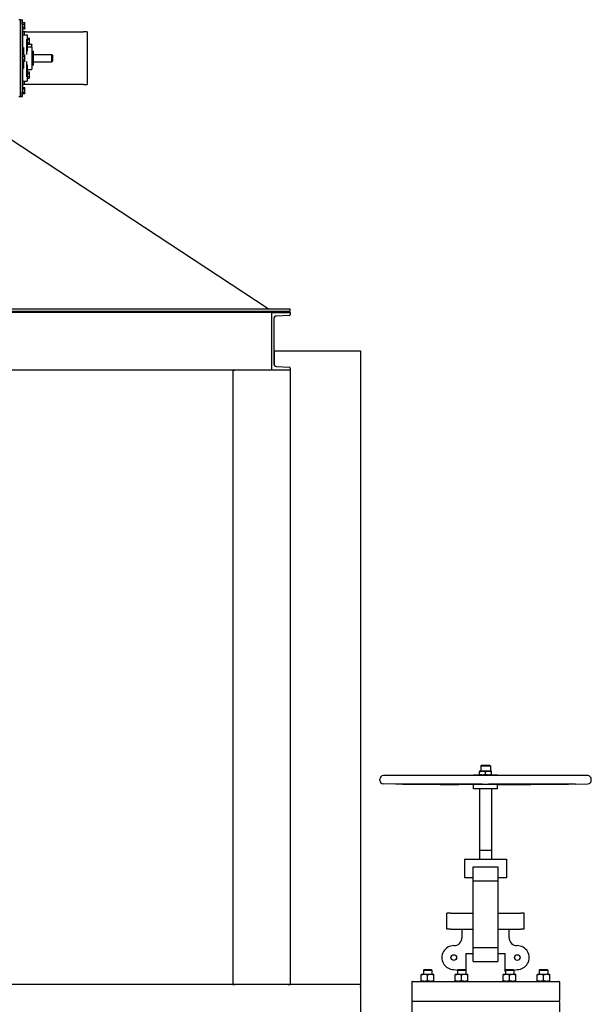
# Model space of a CAD drawing. Header units: inches. Extents: x 24 to 1128, y -58 to 748.
# Tile 237 of 256: x 222 to 281, y 356 to 458. Entities that reach past the tile are written whole.
import ezdxf

# ---------------------------------------------------------------- set-up
doc = ezdxf.new("R2010")
doc.units = ezdxf.units.IN
doc.header["$LTSCALE"] = 32
doc.header["$MEASUREMENT"] = 0
doc.layers.add('Visible (ANSI)', color=7, linetype='Continuous', lineweight=30)

msp = doc.modelspace()

# ---------------------------------------------------------------- linework, layer by layer
at = {"layer": 'Visible (ANSI)'}
for p, q in [((221.78717, 458.48367), (221.59967, 458.48367)), ((221.78717, 457.98367), (221.78717, 458.48367)), ((221.78717, 458.48367), (221.97467, 458.48367)), ((221.78717, 458.48367), (221.78717, 457.98367)), ((221.78717, 457.98367), (221.78717, 450.98367)), ((221.78717, 450.98367), (221.78717, 457.98367)), ((221.97467, 457.98367), (221.97467, 458.48367)), ((221.97467, 458.18314), (222.21757, 458.18314)), ((221.97467, 458.0209), (222.21757, 458.0209)), ((221.97467, 457.98367), (221.97467, 450.98367)), ((221.97467, 457.69643), (222.21757, 457.69643)), ((221.97467, 457.5342), (222.21757, 457.5342)), ((222.24267, 458.13967), (222.21757, 458.18314)), ((222.24267, 457.57767), (222.21757, 457.5342)), ((222.24267, 458.10202), (222.24267, 458.13967)), ((222.24267, 457.85867), (222.24267, 458.10202)), ((222.24267, 457.61532), (222.24267, 457.85867)), ((222.24267, 457.57767), (222.24267, 457.61532)), ((222.16217, 457.23367), (221.97467, 457.23367)), ((221.97467, 456.88992), (222.47467, 456.88992)), ((222.16217, 457.23367), (222.16217, 456.88992)), ((222.34967, 457.23367), (222.16217, 457.23367)), ((222.34967, 457.23367), (228.34967, 457.23367)), ((222.47467, 456.88992), (222.47467, 456.44772)), ((222.49968, 456.50242), (222.47467, 456.50242)), ((222.49968, 456.41167), (222.49968, 456.57405)), ((222.49968, 456.57405), (222.68393, 456.57405)), ((222.70905, 456.53054), (222.68393, 456.57405)), ((222.70905, 456.49286), (222.70905, 456.53054)), ((222.70905, 456.24929), (222.70905, 456.49286)), ((228.72467, 457.23367), (228.34967, 457.23367)), ((228.72467, 457.23367), (228.72467, 451.73367)), ((221.97467, 455.56944), (222.07467, 455.56944)), ((222.07467, 455.56944), (222.07467, 454.85148)), ((222.42467, 454.85148), (222.42467, 456.41363)), ((222.42467, 456.41363), (222.47467, 456.41363)), ((222.47467, 456.41363), (222.47467, 456.44772)), ((222.47467, 456.41363), (222.47467, 455.20346)), ((222.49968, 455.99617), (222.47467, 455.99617)), ((222.47467, 455.91765), (222.94342, 455.91765)), ((222.47467, 455.67117), (222.89342, 455.67117)), ((222.49968, 456.08691), (222.49968, 456.41167)), ((222.49968, 456.41167), (222.68393, 456.41167)), ((222.49968, 456.08691), (222.68393, 456.08691)), ((222.49968, 455.92453), (222.49968, 456.08691)), ((222.49968, 455.92453), (222.68393, 455.92453)), ((222.70905, 455.96804), (222.68393, 455.92453)), ((222.70905, 456.00572), (222.70905, 456.24929)), ((222.70905, 455.96804), (222.70905, 456.00572)), ((222.94342, 455.91765), (222.94342, 455.88836)), ((222.94342, 455.62117), (222.94342, 455.88836)), ((222.94342, 455.62117), (222.94342, 453.34617)), ((221.97467, 455.42104), (222.07467, 455.42104)), ((221.97467, 454.85867), (222.07467, 454.85867)), ((221.97467, 454.80814), (222.21757, 454.80814)), ((221.97467, 454.6459), (222.21757, 454.6459)), ((222.07467, 454.80814), (222.07467, 454.85148)), ((222.24267, 454.76467), (222.21757, 454.80814)), ((222.24267, 454.72702), (222.24267, 454.76467)), ((222.24267, 454.48367), (222.24267, 454.72702)), ((222.24267, 454.24032), (222.24267, 454.48367)), ((222.42467, 455.20346), (222.47467, 455.20346)), ((223.09967, 455.21792), (223.09967, 453.74942)), ((223.09967, 454.85867), (225.03717, 454.85867)), ((225.03717, 454.10867), (225.03717, 454.85867)), ((225.09967, 454.79617), (225.03717, 454.85867)), ((225.09967, 454.79617), (225.09967, 454.17117)), ((221.97467, 454.32143), (222.21757, 454.32143)), ((221.97467, 454.1592), (222.21757, 454.1592)), ((221.97467, 454.10867), (222.07467, 454.10867)), ((221.97467, 453.5463), (222.07467, 453.5463)), ((222.07467, 453.3979), (221.97467, 453.3979)), ((222.07467, 454.11586), (222.07467, 454.1592)), ((222.07467, 454.11586), (222.07467, 453.3979)), ((222.24267, 454.20267), (222.21757, 454.1592)), ((222.24267, 454.20267), (222.24267, 454.24032)), ((222.42467, 452.55371), (222.42467, 454.11586)), ((222.47467, 453.76388), (222.42467, 453.76388)), ((222.47467, 453.76388), (222.47467, 452.55371)), ((223.09967, 454.10867), (225.03717, 454.10867)), ((225.09967, 454.17117), (225.03717, 454.10867)), ((222.47467, 452.55371), (222.42467, 452.55371)), ((222.47467, 453.29617), (222.89342, 453.29617)), ((222.49968, 452.97117), (222.47467, 452.97117)), ((222.47467, 452.51962), (222.47467, 452.55371)), ((222.47467, 452.51962), (222.47467, 452.07742)), ((222.49968, 452.46492), (222.47467, 452.46492)), ((222.49968, 452.88042), (222.49968, 453.0428)), ((222.49968, 453.0428), (222.68393, 453.0428)), ((222.49968, 452.55566), (222.49968, 452.88042)), ((222.49968, 452.88042), (222.68393, 452.88042)), ((222.49968, 452.55566), (222.68393, 452.55566)), ((222.49968, 452.39328), (222.49968, 452.55566)), ((222.49968, 452.39328), (222.68393, 452.39328)), ((222.70905, 452.99929), (222.68393, 453.0428)), ((222.70905, 452.43679), (222.68393, 452.39328)), ((222.70905, 452.96161), (222.70905, 452.99929)), ((222.70905, 452.71804), (222.70905, 452.96161)), ((222.70905, 452.47447), (222.70905, 452.71804)), ((222.70905, 452.43679), (222.70905, 452.47447)), ((221.97467, 452.07742), (222.47467, 452.07742)), ((222.16217, 451.73367), (221.97467, 451.73367)), ((221.97467, 451.43314), (222.21757, 451.43314)), ((222.16217, 452.07742), (222.16217, 451.73367)), ((222.34967, 451.73367), (222.16217, 451.73367)), ((222.24267, 451.38967), (222.21757, 451.43314)), ((222.24267, 451.35202), (222.24267, 451.38967)), ((222.24267, 451.10867), (222.24267, 451.35202)), ((228.34967, 451.73367), (222.34967, 451.73367)), ((228.34967, 451.73367), (228.72467, 451.73367)), ((221.59967, 450.48367), (221.78717, 450.48367)), ((221.78717, 450.48367), (221.78717, 450.98367)), ((221.78717, 450.98367), (221.78717, 450.48367)), ((221.78717, 450.48367), (221.97467, 450.48367)), ((221.97467, 451.2709), (222.21757, 451.2709)), ((221.97467, 450.48367), (221.97467, 450.98367)), ((221.97467, 450.94643), (222.21757, 450.94643)), ((221.97467, 450.7842), (222.21757, 450.7842)), ((222.24267, 450.82767), (222.21757, 450.7842)), ((222.24267, 450.86532), (222.24267, 451.10867)), ((222.24267, 450.82767), (222.24267, 450.86532)), ((247.59446, 428.35867), (220.59967, 446.10867)), ((141.32467, 428.35867), (249.87467, 428.35867)), ((141.32467, 428.10867), (249.87467, 428.10867)), ((247.97467, 427.98367), (143.22467, 427.98367)), ((247.97467, 421.98367), (247.97467, 427.98367)), ((247.97467, 427.98367), (249.89467, 427.98367)), ((249.87467, 428.10867), (249.87467, 428.35867)), ((249.89467, 427.98367), (249.89467, 427.77662)), ((248.17467, 427.30772), (248.17467, 422.65962)), ((249.8037, 427.68075), (248.46195, 427.61045)), ((248.17467, 423.98367), (248.22467, 423.98367)), ((248.22467, 423.84917), (248.17467, 423.84917)), ((248.22467, 423.98367), (257.22467, 423.98367)), ((248.22467, 423.98367), (248.22467, 422.49284)), ((257.22467, 423.98367), (257.22467, 357.98367)), ((247.97467, 421.98367), (143.22467, 421.98367)), ((243.89467, 421.98367), (243.89467, 357.98367)), ((243.89467, 421.98367), (244.10172, 421.98367)), ((249.89467, 421.98367), (247.97467, 421.98367)), ((248.46195, 422.35689), (249.8037, 422.28658)), ((249.89467, 422.19072), (249.89467, 421.98367)), ((249.89467, 421.98367), (249.89467, 357.98367)), ((269.81807, 380.81487), (269.74367, 380.74047)), ((269.74367, 380.74047), (270.74367, 380.74047)), ((269.74367, 380.74047), (269.74367, 380.20087)), ((269.81807, 380.81487), (270.66927, 380.81487)), ((270.66927, 380.81487), (270.74367, 380.74047)), ((270.74367, 380.74047), (270.74367, 380.20087)), ((280.89317, 379.73187), (259.59417, 379.73187)), ((271.50367, 379.79087), (268.98367, 379.79087)), ((268.98367, 379.73187), (268.98367, 379.79087)), ((269.93117, 380.20087), (269.61867, 380.20087)), ((269.61867, 379.84669), (269.61867, 380.14505)), ((270.55617, 380.20087), (269.93117, 380.20087)), ((270.24367, 379.84669), (270.24367, 380.14505)), ((270.86867, 380.20087), (270.55617, 380.20087)), ((270.86867, 379.84669), (270.86867, 380.14505)), ((271.50367, 379.73187), (271.50367, 379.79087)), ((259.22017, 379.23987), (259.22017, 379.35787)), ((260.8737, 378.85673), (259.5915, 378.86588)), ((261.10181, 378.85673), (260.8737, 378.85673)), ((269.37306, 378.85673), (261.63988, 378.85673)), ((268.98367, 378.79886), (267.45212, 378.80979)), ((271.50367, 378.79886), (268.98367, 378.79886)), ((268.98367, 378.33987), (268.98367, 378.79886)), ((278.84746, 378.85673), (271.11429, 378.85673)), ((271.50367, 378.79886), (273.03522, 378.80979)), ((271.50367, 378.33987), (271.50367, 378.79886)), ((279.61365, 378.85673), (279.38553, 378.85673)), ((279.61365, 378.85673), (280.89584, 378.86588)), ((281.26717, 379.23987), (281.26717, 379.35787)), ((271.50367, 378.33987), (268.98367, 378.33987)), ((269.61867, 378.33987), (269.61867, 371.95687)), ((270.86867, 378.33987), (270.86867, 371.95687)), ((269.60767, 371.95687), (270.87967, 371.95687)), ((269.60767, 371.95687), (269.60767, 371.04017)), ((270.87967, 371.95687), (270.87967, 371.04017)), ((268.04481, 371.04017), (272.44253, 371.04017)), ((268.04481, 371.04017), (268.04481, 369.07037)), ((272.44253, 371.04017), (272.44253, 369.07037)), ((268.97009, 368.78076), (268.97009, 370.21317)), ((268.97009, 370.21317), (271.51725, 370.21317)), ((271.51725, 370.21317), (271.51725, 368.78076)), ((268.97009, 369.07037), (268.04481, 369.07037)), ((268.97009, 361.79658), (268.97009, 368.78076)), ((268.97009, 368.78076), (271.51725, 368.78076)), ((272.44253, 369.07037), (271.51725, 369.07037)), ((271.51725, 368.78076), (271.51725, 361.79658)), ((266.58196, 365.40117), (266.202, 365.40117)), ((266.202, 363.74717), (266.202, 365.40117)), ((266.58196, 365.40117), (268.97009, 365.40117)), ((271.51725, 365.40117), (273.90539, 365.40117)), ((274.28534, 365.40117), (273.90539, 365.40117)), ((274.28534, 363.74717), (274.28534, 365.40117)), ((266.58196, 363.74717), (266.202, 363.74717)), ((266.58196, 363.74717), (268.97009, 363.74717)), ((267.78417, 363.74717), (267.78417, 362.84501)), ((271.51725, 363.74717), (273.90539, 363.74717)), ((272.70317, 362.84501), (272.70317, 363.74717)), ((274.28534, 363.74717), (273.90539, 363.74717)), ((268.20618, 361.19117), (268.20618, 359.31235)), ((268.20618, 361.19117), (268.97009, 361.19117)), ((268.97009, 360.36417), (268.97009, 361.79658)), ((271.51725, 361.79658), (268.97009, 361.79658)), ((271.51725, 361.79658), (271.51725, 360.36417)), ((271.51725, 361.19117), (272.28116, 361.19117)), ((272.28116, 359.31235), (272.28116, 361.19117)), ((268.97009, 360.36417), (271.51725, 360.36417)), ((263.54716, 359.04667), (263.87516, 359.04667)), ((263.83181, 359.53717), (263.76566, 359.47102)), ((263.76566, 359.47102), (264.64066, 359.47102)), ((263.76566, 359.47102), (263.76566, 359.04667)), ((263.83181, 359.53717), (264.57451, 359.53717)), ((263.87516, 359.04667), (264.53116, 359.04667)), ((264.53116, 359.04667), (264.85916, 359.04667)), ((264.57451, 359.53717), (264.64066, 359.47102)), ((264.64066, 359.47102), (264.64066, 359.04667)), ((266.93117, 359.53717), (267.30444, 359.47135)), ((267.08561, 359.04667), (267.41361, 359.04667)), ((267.37026, 359.53717), (267.30411, 359.47102)), ((267.30411, 359.47102), (268.17911, 359.47102)), ((267.30411, 359.47102), (267.30411, 359.04667)), ((267.37026, 359.53717), (268.11296, 359.53717)), ((267.41361, 359.04667), (268.06961, 359.04667)), ((268.06961, 359.04667), (268.39761, 359.04667)), ((268.11296, 359.53717), (268.17911, 359.47102)), ((268.17911, 359.47102), (268.17911, 359.04667)), ((268.17911, 359.31712), (268.20618, 359.31235)), ((272.08973, 359.04667), (272.41773, 359.04667)), ((272.28116, 359.31235), (272.30823, 359.31712)), ((272.37438, 359.53717), (272.30823, 359.47102)), ((272.30823, 359.47102), (273.18323, 359.47102)), ((272.30823, 359.47102), (272.30823, 359.04667)), ((272.37438, 359.53717), (273.11708, 359.53717)), ((272.41773, 359.04667), (273.07373, 359.04667)), ((273.07373, 359.04667), (273.40173, 359.04667)), ((273.11708, 359.53717), (273.18323, 359.47102)), ((273.1829, 359.47135), (273.55617, 359.53717)), ((273.18323, 359.47102), (273.18323, 359.04667)), ((275.62818, 359.04667), (275.95618, 359.04667)), ((275.91283, 359.53717), (275.84668, 359.47102)), ((275.84668, 359.47102), (276.72168, 359.47102)), ((275.84668, 359.47102), (275.84668, 359.04667)), ((275.91283, 359.53717), (276.65553, 359.53717)), ((275.95618, 359.04667), (276.61218, 359.04667)), ((276.61218, 359.04667), (276.94018, 359.04667)), ((276.65553, 359.53717), (276.72168, 359.47102)), ((276.72168, 359.47102), (276.72168, 359.04667)), ((262.54767, 358.23367), (262.54767, 356.29217)), ((262.61067, 358.29667), (277.87667, 358.29667)), ((263.54716, 358.35526), (263.54716, 358.98808)), ((264.20316, 358.35526), (264.20316, 358.98808)), ((264.85916, 358.35526), (264.85916, 358.98808)), ((267.08561, 358.35526), (267.08561, 358.98808)), ((267.74161, 358.35526), (267.74161, 358.98808)), ((268.39761, 358.35526), (268.39761, 358.98808)), ((272.08973, 358.35526), (272.08973, 358.98808)), ((272.74573, 358.35526), (272.74573, 358.98808)), ((273.40173, 358.35526), (273.40173, 358.98808)), ((275.62818, 358.35526), (275.62818, 358.98808)), ((276.28418, 358.35526), (276.28418, 358.98808)), ((276.94018, 358.35526), (276.94018, 358.98808)), ((277.93967, 358.23367), (277.93967, 356.29217)), ((257.22467, 357.98367), (174.56842, 357.98367)), ((243.89467, 357.98367), (244.10172, 357.98367)), ((249.68762, 357.98367), (249.89467, 357.98367)), ((257.22467, 357.98367), (257.22467, 357.77662)), ((257.22467, 357.68075), (257.22467, 357.77662)), ((257.22467, 357.68075), (257.22467, 357.61045)), ((257.22467, 357.61045), (257.22467, 357.30772)), ((257.22467, 357.30772), (257.22467, 352.65962)), ((262.54767, 356.16617), (262.54767, 354.22467)), ((262.61067, 356.22917), (277.87667, 356.22917)), ((262.61067, 356.22917), (277.87667, 356.22917)), ((277.93967, 356.16617), (277.93967, 354.22467))]:
    msp.add_line(p, q, dxfattribs=at)
for centre in [(266.93117, 360.77767), (273.55617, 360.77767)]:
    msp.add_circle(centre, 0.29167, dxfattribs=at)
for centre, radius, start, end in [((222.89342, 455.62117), 0.05, 0, 90), ((223.09967, 455.40542), 0.1875, 213.5573098, 270), ((223.09967, 453.56192), 0.1875, 90, 146.4426902), ((222.89342, 453.34617), 0.05, 270, 0), ((249.79867, 427.77662), 0.096, 272.9995555, 0), ((248.47781, 427.30772), 0.30314, 92.9995555, 180), ((248.47781, 422.65962), 0.30314, 180, 267.0004445), ((249.79867, 422.19072), 0.096, 0, 87.0004445), ((259.59417, 379.35787), 0.374, 90, 180), ((280.89317, 379.35787), 0.374, 0, 90), ((259.59417, 379.23987), 0.374, 180, 269.5911677), ((280.89317, 379.23987), 0.374, 270.4088323, 0), ((266.95717, 362.84501), 0.827, 269.2794537, 0), ((273.53017, 362.84501), 0.827, 180, 270.7205463), ((266.93117, 360.77767), 1.2405, 89.2794537, 270), ((273.55617, 360.77767), 1.2405, 270, 90.7205463), ((262.61067, 358.23367), 0.063, 90, 180), ((277.87667, 358.23367), 0.063, 0, 90), ((262.61067, 356.29217), 0.063, 180, 270), ((262.61067, 356.16617), 0.063, 90, 180), ((277.87667, 356.29217), 0.063, 270, 0), ((277.87667, 356.16617), 0.063, 0, 90)]:
    msp.add_arc(centre, radius, start, end, dxfattribs=at)
for points, weights in [([(222.24267, 458.10202), (222.24267, 458.13967), (222.21757, 458.18314)], [1, 1.0379548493, 1]), ([(222.21757, 458.0209), (222.24267, 458.06438), (222.24267, 458.10202)], [1, 1.0379548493, 1]), ([(222.24267, 457.85867), (222.24267, 457.93396), (222.21757, 458.0209)], [1, 1.0379548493, 1]), ([(222.21757, 457.69643), (222.24267, 457.78338), (222.24267, 457.85867)], [1, 1.0379548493, 1]), ([(222.24267, 457.61532), (222.24267, 457.65296), (222.21757, 457.69643)], [1, 1.0379548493, 1]), ([(222.21757, 457.5342), (222.24267, 457.57767), (222.24267, 457.61532)], [1, 1.0379548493, 1]), ([(222.70905, 456.49286), (222.70905, 456.53054), (222.68393, 456.57405)], [1, 1.0379548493, 1]), ([(222.68393, 456.41167), (222.70905, 456.45518), (222.70905, 456.49286)], [1, 1.0379548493, 1]), ([(222.70905, 456.24929), (222.70905, 456.32466), (222.68393, 456.41167)], [1, 1.0379548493, 1]), ([(222.68393, 456.08691), (222.70905, 456.17393), (222.70905, 456.24929)], [1, 1.0379548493, 1]), ([(222.70905, 456.00572), (222.70905, 456.04341), (222.68393, 456.08691)], [1, 1.0379548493, 1]), ([(222.68393, 455.92453), (222.70905, 455.96804), (222.70905, 456.00572)], [1, 1.0379548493, 1]), ([(222.24267, 454.72702), (222.24267, 454.76467), (222.21757, 454.80814)], [1, 1.0379548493, 1]), ([(222.21757, 454.6459), (222.24267, 454.68938), (222.24267, 454.72702)], [1, 1.0379548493, 1]), ([(222.24267, 454.48367), (222.24267, 454.55896), (222.21757, 454.6459)], [1, 1.0379548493, 1]), ([(222.21757, 454.32143), (222.24267, 454.40838), (222.24267, 454.48367)], [1, 1.0379548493, 1]), ([(222.24267, 454.24032), (222.24267, 454.27796), (222.21757, 454.32143)], [1, 1.0379548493, 1]), ([(222.21757, 454.1592), (222.24267, 454.20267), (222.24267, 454.24032)], [1, 1.0379548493, 1]), ([(222.70905, 452.96161), (222.70905, 452.99929), (222.68393, 453.0428)], [1, 1.0379548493, 1]), ([(222.68393, 452.88042), (222.70905, 452.92393), (222.70905, 452.96161)], [1, 1.0379548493, 1]), ([(222.70905, 452.71804), (222.70905, 452.79341), (222.68393, 452.88042)], [1, 1.0379548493, 1]), ([(222.68393, 452.55566), (222.70905, 452.64268), (222.70905, 452.71804)], [1, 1.0379548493, 1]), ([(222.70905, 452.47447), (222.70905, 452.51216), (222.68393, 452.55566)], [1, 1.0379548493, 1]), ([(222.68393, 452.39328), (222.70905, 452.43679), (222.70905, 452.47447)], [1, 1.0379548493, 1]), ([(222.24267, 451.35202), (222.24267, 451.38967), (222.21757, 451.43314)], [1, 1.0379548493, 1]), ([(222.21757, 451.2709), (222.24267, 451.31438), (222.24267, 451.35202)], [1, 1.0379548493, 1]), ([(222.24267, 451.10867), (222.24267, 451.18396), (222.21757, 451.2709)], [1, 1.0379548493, 1]), ([(222.21757, 450.94643), (222.24267, 451.03338), (222.24267, 451.10867)], [1, 1.0379548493, 1]), ([(222.24267, 450.86532), (222.24267, 450.90296), (222.21757, 450.94643)], [1, 1.0379548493, 1]), ([(222.21757, 450.7842), (222.24267, 450.82767), (222.24267, 450.86532)], [1, 1.0379548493, 1]), ([(269.61867, 380.20087), (269.61867, 380.20087), (269.61867, 380.14505)], [1, 1.04314139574, 1.01001874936]), ([(269.61867, 380.14505), (269.78614, 380.20087), (269.93117, 380.20087)], [1.01001874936, 1.04314139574, 1]), ([(269.93117, 379.79087), (269.78614, 379.79087), (269.61867, 379.84669)], [1, 1.04314139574, 1.01001874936]), ([(269.61867, 379.84669), (269.61867, 379.79087), (269.61867, 379.79087)], [1.01001874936, 1.04314139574, 1]), ([(269.93117, 380.20087), (270.0762, 380.20087), (270.24367, 380.14505)], [1, 1.04314139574, 1.01001874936]), ([(270.24367, 379.84669), (270.0762, 379.79087), (269.93117, 379.79087)], [1.01001874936, 1.04314139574, 1]), ([(270.24367, 380.14505), (270.41114, 380.20087), (270.55617, 380.20087)], [1.01001874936, 1.04314139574, 1]), ([(270.55617, 379.79087), (270.41114, 379.79087), (270.24367, 379.84669)], [1, 1.04314139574, 1.01001874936]), ([(270.55617, 380.20087), (270.7012, 380.20087), (270.86867, 380.14505)], [1, 1.04314139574, 1.01001874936]), ([(270.86867, 379.84669), (270.7012, 379.79087), (270.55617, 379.79087)], [1.01001874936, 1.04314139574, 1]), ([(270.86867, 380.14505), (270.86867, 380.20087), (270.86867, 380.20087)], [1.01001874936, 1.04314139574, 1]), ([(270.86867, 379.79087), (270.86867, 379.79087), (270.86867, 379.84669)], [1, 1.04314139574, 1.01001874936]), ([(261.785, 378.85262), (266.08663, 378.81953), (267.45212, 378.80979)], [1.05826131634, 1.9933590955, 2.69446740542]), ([(268.67069, 378.80529), (267.3519, 378.81363), (261.98652, 378.85262)], [3.21640230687, 2.36623373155, 1.05826131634]), ([(269.91761, 378.85262), (269.43769, 378.81363), (269.31972, 378.80529)], [1.06245079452, 2.37560125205, 3.22913550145]), ([(271.16762, 378.80529), (271.04965, 378.81363), (270.56973, 378.85262)], [3.22913550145, 2.37560125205, 1.06245079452]), ([(278.50082, 378.85262), (273.13545, 378.81363), (271.81665, 378.80529)], [1.05826131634, 2.36623373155, 3.21640230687]), ([(273.03522, 378.80979), (274.40071, 378.81953), (278.70234, 378.85262)], [2.69446740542, 1.9933590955, 1.05826131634]), ([(263.54716, 359.04667), (263.54716, 359.04667), (263.54716, 358.98808)], [1, 1.04314139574, 1.01001874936]), ([(263.54716, 358.98808), (263.72294, 359.04667), (263.87516, 359.04667)], [1.01001874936, 1.04314139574, 1]), ([(263.87516, 359.04667), (264.02739, 359.04667), (264.20316, 358.98808)], [1, 1.04314139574, 1.01001874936]), ([(264.20316, 358.98808), (264.37894, 359.04667), (264.53116, 359.04667)], [1.01001874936, 1.04314139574, 1]), ([(264.53116, 359.04667), (264.68339, 359.04667), (264.85916, 358.98808)], [1, 1.04314139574, 1.01001874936]), ([(264.85916, 358.98808), (264.85916, 359.04667), (264.85916, 359.04667)], [1.01001874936, 1.04314139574, 1]), ([(267.08561, 359.04667), (267.08561, 359.04667), (267.08561, 358.98808)], [1, 1.04314139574, 1.01001874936]), ([(267.08561, 358.98808), (267.26139, 359.04667), (267.41361, 359.04667)], [1.01001874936, 1.04314139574, 1]), ([(267.41361, 359.04667), (267.56584, 359.04667), (267.74161, 358.98808)], [1, 1.04314139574, 1.01001874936]), ([(267.74161, 358.98808), (267.91739, 359.04667), (268.06961, 359.04667)], [1.01001874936, 1.04314139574, 1]), ([(268.06961, 359.04667), (268.22184, 359.04667), (268.39761, 358.98808)], [1, 1.04314139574, 1.01001874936]), ([(268.39761, 358.98808), (268.39761, 359.04667), (268.39761, 359.04667)], [1.01001874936, 1.04314139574, 1]), ([(272.08973, 359.04667), (272.08973, 359.04667), (272.08973, 358.98808)], [1, 1.04314139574, 1.01001874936]), ([(272.08973, 358.98808), (272.26551, 359.04667), (272.41773, 359.04667)], [1.01001874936, 1.04314139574, 1]), ([(272.41773, 359.04667), (272.56996, 359.04667), (272.74573, 358.98808)], [1, 1.04314139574, 1.01001874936]), ([(272.74573, 358.98808), (272.92151, 359.04667), (273.07373, 359.04667)], [1.01001874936, 1.04314139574, 1]), ([(273.07373, 359.04667), (273.22596, 359.04667), (273.40173, 358.98808)], [1, 1.04314139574, 1.01001874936]), ([(273.40173, 358.98808), (273.40173, 359.04667), (273.40173, 359.04667)], [1.01001874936, 1.04314139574, 1]), ([(275.62818, 359.04667), (275.62818, 359.04667), (275.62818, 358.98808)], [1, 1.04314139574, 1.01001874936]), ([(275.62818, 358.98808), (275.80396, 359.04667), (275.95618, 359.04667)], [1.01001874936, 1.04314139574, 1]), ([(275.95618, 359.04667), (276.10841, 359.04667), (276.28418, 358.98808)], [1, 1.04314139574, 1.01001874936]), ([(276.28418, 358.98808), (276.45996, 359.04667), (276.61218, 359.04667)], [1.01001874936, 1.04314139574, 1]), ([(276.61218, 359.04667), (276.76441, 359.04667), (276.94018, 358.98808)], [1, 1.04314139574, 1.01001874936]), ([(276.94018, 358.98808), (276.94018, 359.04667), (276.94018, 359.04667)], [1.01001874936, 1.04314139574, 1]), ([(263.87516, 358.29667), (263.72294, 358.29667), (263.54716, 358.35526)], [1, 1.04314139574, 1.01001874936]), ([(263.54716, 358.35526), (263.54716, 358.29667), (263.54716, 358.29667)], [1.01001874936, 1.04314139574, 1]), ([(264.20316, 358.35526), (264.02739, 358.29667), (263.87516, 358.29667)], [1.01001874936, 1.04314139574, 1]), ([(264.53116, 358.29667), (264.37894, 358.29667), (264.20316, 358.35526)], [1, 1.04314139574, 1.01001874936]), ([(264.85916, 358.35526), (264.68339, 358.29667), (264.53116, 358.29667)], [1.01001874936, 1.04314139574, 1]), ([(264.85916, 358.29667), (264.85916, 358.29667), (264.85916, 358.35526)], [1, 1.04314139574, 1.01001874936]), ([(267.41361, 358.29667), (267.26139, 358.29667), (267.08561, 358.35526)], [1, 1.04314139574, 1.01001874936]), ([(267.08561, 358.35526), (267.08561, 358.29667), (267.08561, 358.29667)], [1.01001874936, 1.04314139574, 1]), ([(267.74161, 358.35526), (267.56584, 358.29667), (267.41361, 358.29667)], [1.01001874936, 1.04314139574, 1]), ([(268.06961, 358.29667), (267.91739, 358.29667), (267.74161, 358.35526)], [1, 1.04314139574, 1.01001874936]), ([(268.39761, 358.35526), (268.22184, 358.29667), (268.06961, 358.29667)], [1.01001874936, 1.04314139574, 1]), ([(268.39761, 358.29667), (268.39761, 358.29667), (268.39761, 358.35526)], [1, 1.04314139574, 1.01001874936]), ([(272.41773, 358.29667), (272.26551, 358.29667), (272.08973, 358.35526)], [1, 1.04314139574, 1.01001874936]), ([(272.08973, 358.35526), (272.08973, 358.29667), (272.08973, 358.29667)], [1.01001874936, 1.04314139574, 1]), ([(272.74573, 358.35526), (272.56996, 358.29667), (272.41773, 358.29667)], [1.01001874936, 1.04314139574, 1]), ([(273.07373, 358.29667), (272.92151, 358.29667), (272.74573, 358.35526)], [1, 1.04314139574, 1.01001874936]), ([(273.40173, 358.35526), (273.22596, 358.29667), (273.07373, 358.29667)], [1.01001874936, 1.04314139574, 1]), ([(273.40173, 358.29667), (273.40173, 358.29667), (273.40173, 358.35526)], [1, 1.04314139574, 1.01001874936]), ([(275.95618, 358.29667), (275.80396, 358.29667), (275.62818, 358.35526)], [1, 1.04314139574, 1.01001874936]), ([(275.62818, 358.35526), (275.62818, 358.29667), (275.62818, 358.29667)], [1.01001874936, 1.04314139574, 1]), ([(276.28418, 358.35526), (276.10841, 358.29667), (275.95618, 358.29667)], [1.01001874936, 1.04314139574, 1]), ([(276.61218, 358.29667), (276.45996, 358.29667), (276.28418, 358.35526)], [1, 1.04314139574, 1.01001874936]), ([(276.94018, 358.35526), (276.76441, 358.29667), (276.61218, 358.29667)], [1.01001874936, 1.04314139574, 1]), ([(276.94018, 358.29667), (276.94018, 358.29667), (276.94018, 358.35526)], [1, 1.04314139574, 1.01001874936])]:
    msp.add_rational_spline(points, weights, degree=2, dxfattribs=at)
for points, knots in [([(261.785, 378.85262), (261.76564, 378.85277), (261.74608, 378.85292), (261.66397, 378.85353), (261.5936, 378.85402), (261.45675, 378.85493), (261.39026, 378.85534), (261.27824, 378.85599), (261.22555, 378.85627), (261.14447, 378.85664), (261.1161, 378.85673), (261.10181, 378.85673)], [3.529480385, 3.529480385, 3.529480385, 3.529480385, 3.683710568, 3.683710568, 4.180136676, 4.180136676, 4.676562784, 4.676562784, 5.172981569, 5.172981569, 5.669400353, 5.669400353, 5.669400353, 5.669400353]), ([(261.63988, 378.85673), (261.61408, 378.85673), (261.59902, 378.85664), (261.59897, 378.85627), (261.61397, 378.85599), (261.66547, 378.85534), (261.70527, 378.85493), (261.80553, 378.85402), (261.86599, 378.85353), (261.92717, 378.85306), (261.94617, 378.85292), (261.96607, 378.85277), (261.98652, 378.85262)], [-1.985689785, -1.985689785, -1.985689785, -1.985689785, -1.489271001, -1.489271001, -0.992852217, -0.992852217, -0.496426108, -0.496426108, 0, 0, 0, 0.154230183, 0.154230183, 0.154230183, 0.154230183]), ([(269.31972, 378.80529), (269.31691, 378.8051), (269.31115, 378.80491), (269.28814, 378.80445), (269.26253, 378.80418), (269.19292, 378.80381), (269.14892, 378.80372), (269.05639, 378.80372), (269.00085, 378.80381), (268.88339, 378.80418), (268.82147, 378.80445), (268.73382, 378.80491), (268.70218, 378.8051), (268.67069, 378.80529)], [0.63873151, 0.63873151, 0.63873151, 0.63873151, 0.871599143, 0.871599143, 1.307384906, 1.307384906, 1.743170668, 1.743170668, 2.178956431, 2.178956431, 2.614742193, 2.614742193, 2.847609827, 2.847609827, 2.847609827, 2.847609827]), ([(269.91761, 378.85262), (269.91938, 378.85277), (269.91992, 378.85292), (269.91918, 378.85306), (269.91679, 378.85353), (269.90076, 378.85402), (269.84155, 378.85493), (269.79837, 378.85534), (269.70046, 378.85599), (269.63946, 378.85627), (269.50819, 378.85664), (269.43792, 378.85673), (269.37306, 378.85673)], [-0.154230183, -0.154230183, -0.154230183, -0.154230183, 0, 0, 0, 0.496426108, 0.496426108, 0.992852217, 0.992852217, 1.489271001, 1.489271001, 1.985689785, 1.985689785, 1.985689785, 1.985689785]), ([(271.11429, 378.85673), (271.04942, 378.85673), (270.97915, 378.85664), (270.84788, 378.85627), (270.78688, 378.85599), (270.68898, 378.85534), (270.6458, 378.85493), (270.58658, 378.85402), (270.57055, 378.85353), (270.56816, 378.85306), (270.56742, 378.85292), (270.56797, 378.85277), (270.56973, 378.85262)], [-1.985689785, -1.985689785, -1.985689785, -1.985689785, -1.489271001, -1.489271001, -0.992852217, -0.992852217, -0.496426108, -0.496426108, 0, 0, 0, 0.154230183, 0.154230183, 0.154230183, 0.154230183]), ([(271.81665, 378.80529), (271.78517, 378.8051), (271.75352, 378.80491), (271.66587, 378.80445), (271.60395, 378.80418), (271.48649, 378.80381), (271.43095, 378.80372), (271.33842, 378.80372), (271.29442, 378.80381), (271.22481, 378.80418), (271.19921, 378.80445), (271.17619, 378.80491), (271.17044, 378.8051), (271.16762, 378.80529)], [0.63873151, 0.63873151, 0.63873151, 0.63873151, 0.871599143, 0.871599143, 1.307384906, 1.307384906, 1.743170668, 1.743170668, 2.178956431, 2.178956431, 2.614742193, 2.614742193, 2.847609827, 2.847609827, 2.847609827, 2.847609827]), ([(278.50082, 378.85262), (278.52127, 378.85277), (278.54117, 378.85292), (278.56018, 378.85306), (278.62135, 378.85353), (278.68181, 378.85402), (278.78207, 378.85493), (278.82187, 378.85534), (278.87338, 378.85599), (278.88838, 378.85627), (278.88832, 378.85664), (278.87326, 378.85673), (278.84746, 378.85673)], [-0.154230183, -0.154230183, -0.154230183, -0.154230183, 0, 0, 0, 0.496426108, 0.496426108, 0.992852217, 0.992852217, 1.489271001, 1.489271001, 1.985689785, 1.985689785, 1.985689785, 1.985689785]), ([(279.38553, 378.85673), (279.37124, 378.85673), (279.34287, 378.85664), (279.2618, 378.85627), (279.2091, 378.85599), (279.09709, 378.85534), (279.0306, 378.85493), (278.89374, 378.85402), (278.82338, 378.85353), (278.74126, 378.85292), (278.7217, 378.85277), (278.70234, 378.85262)], [1.985689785, 1.985689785, 1.985689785, 1.985689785, 2.48210857, 2.48210857, 2.978527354, 2.978527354, 3.474953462, 3.474953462, 3.971379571, 3.971379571, 4.125609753, 4.125609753, 4.125609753, 4.125609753])]:
    msp.add_open_spline(points, degree=3, knots=knots, dxfattribs=at)

doc.saveas('drawing.dxf')
